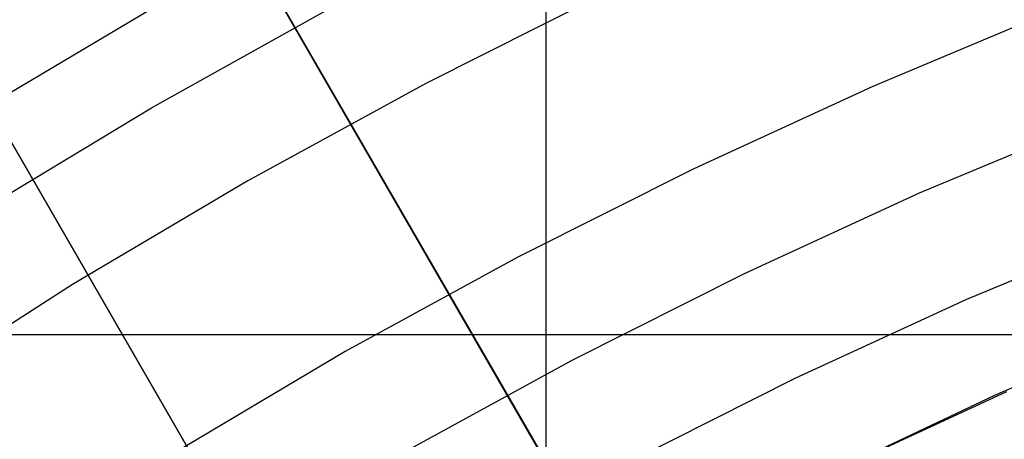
# Model space of a CAD drawing. Header units: millimetres. Extents: x 8926 to 10090, y -5004 to -3986.
# Tile 152 of 256: x 9475.64 to 9485.38, y -4305.32 to -4301.17. Entities that reach past the tile are written whole.
import ezdxf

# ---------------------------------------------------------------- set-up
doc = ezdxf.new("R2010")
doc.units = ezdxf.units.MM
for name, color, linetype in [('1', 7, 'Continuous'), ('COLOR EXT', 7, 'Continuous'), ('luz', 7, 'Continuous')]:
    doc.layers.add(name, color=color, linetype=linetype)
doc.layers.add('BLANCO METALICO', color=7, linetype='Continuous', true_color=0xededed)

msp = doc.modelspace()

# ---------------------------------------------------------------- linework, layer by layer
at = {"layer": '1', "color": 29, "true_color": 0x4d342b}
for p, q in [((9476.9441, -4302.0411, 70.5621), (9478.7506, -4301.0345, 70.5621)), ((9475.1737, -4303.1099, 70.5621), (9476.9441, -4302.0411, 70.5621))]:
    msp.add_line(p, q, dxfattribs=at)
at = {"layer": '1', "color": 250, "true_color": 0x111111}
for p, q in [((9486.8506, -4304.2133, 61.1), (9485.2855, -4304.8894, 61.1)), ((9483.7437, -4305.6174, 61.1), (9485.4103, -4304.8499, 61.1)), ((9485.2855, -4304.8894, 61.1), (9483.7437, -4305.6174, 61.1))]:
    msp.add_line(p, q, dxfattribs=at)
at = {"layer": 'BLANCO METALICO'}
for p, q in [((9480.8051, -4305.4737, 240.9546), (9472.3371, -4290.8054, 239.7739)), ((9472.3372, -4290.8053, 239.5324), (9480.8059, -4305.4736, 239.5324)), ((9478.2085, -4306.9746, 239.5324), (9469.7392, -4292.3053, 239.5324)), ((9469.7393, -4292.3053, 239.7739), (9478.209, -4306.9739, 240.9547)), ((9480.8059, -4305.4734, 240.2435), (9475.7058, -4296.6398, 240.2435)), ((9473.108, -4298.1403, 240.2436), (9478.2084, -4306.9745, 240.2436))]:
    msp.add_line(p, q, dxfattribs=at)
at = {"layer": 'COLOR EXT', "color": 30, "true_color": 0xff8d00}
for p, q in [((9480.8519, -4326.1377, 21.2621), (9480.8519, -4285.2747, 21.2621)), ((9458.9977, -4304.2835, 21.2621), (9505.8053, -4304.2835, 21.2621))]:
    msp.add_line(p, q, dxfattribs=at)
at = {"layer": 'luz', "color": 7, "true_color": 0xffffff}
for p, q in [((9481.4665, -4300.8887, -27.6503), (9479.6655, -4301.7947, -27.6503)), ((9476.9329, -4301.0704, -28.7134), (9475.1409, -4302.1328, -28.7134)), ((9485.8787, -4301.0743, -26.5873), (9484.0815, -4301.8279, -26.5873)), ((9479.6655, -4301.7947, -27.6503), (9477.8968, -4302.7622, -27.6503)), ((9484.0815, -4301.8279, -26.5873), (9482.3113, -4302.643, -26.5873)), ((9484.5455, -4302.8832, -26.8948), (9486.3061, -4302.1451, -26.8948)), ((9482.3113, -4302.643, -26.5873), (9480.5703, -4303.5187, -26.5873)), ((9477.8968, -4302.7622, -27.6503), (9476.1625, -4303.7903, -27.6503)), ((9482.8115, -4303.6817, -26.8948), (9484.5455, -4302.8832, -26.8948)), ((9486.7334, -4303.2158, -27.2024), (9485.0096, -4303.9386, -27.2024)), ((9480.5703, -4303.5187, -26.5873), (9478.8606, -4304.4541, -26.5873)), ((9481.1061, -4304.5396, -26.8948), (9482.8115, -4303.6817, -26.8948)), ((9476.1625, -4303.7903, -27.6503), (9474.4648, -4304.8776, -27.6503)), ((9485.0096, -4303.9386, -27.2024), (9483.3117, -4304.7204, -27.2024)), ((9478.8606, -4304.4541, -26.5873), (9477.1842, -4305.4478, -26.5873)), ((9479.4313, -4305.4558, -26.8948), (9481.1061, -4304.5396, -26.8948)), ((9483.3117, -4304.7204, -27.2024), (9481.6419, -4305.5604, -27.2024))]:
    msp.add_line(p, q, dxfattribs=at)

doc.saveas('drawing.dxf')
